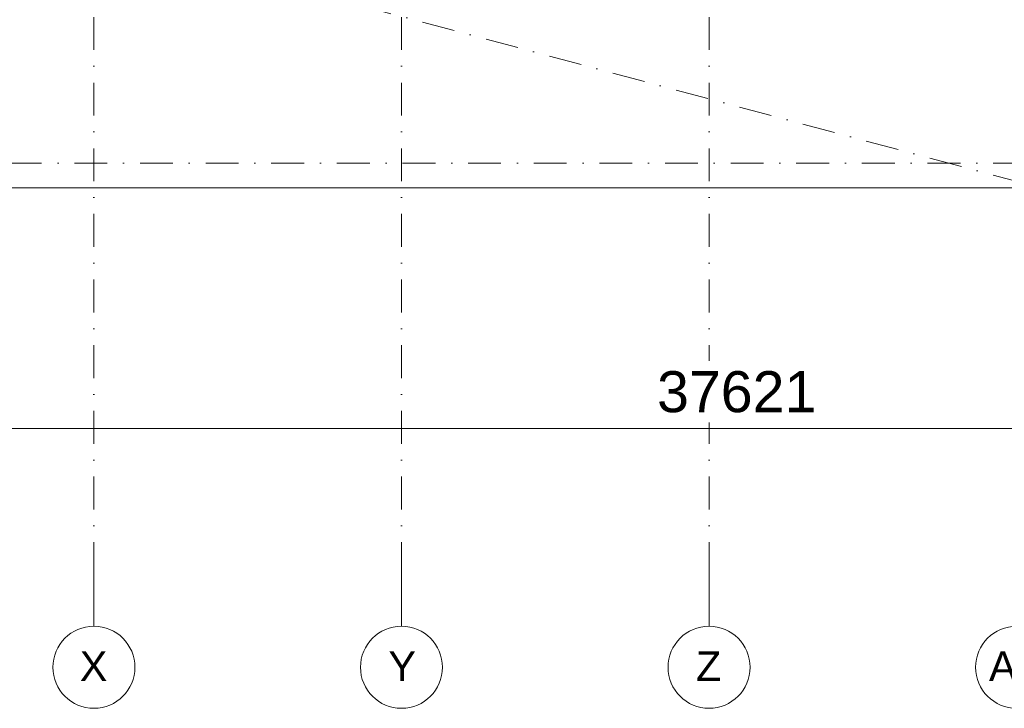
# Model space of a CAD drawing. Header units: millimetres. Extents: x -2530 to 151695, y -8763 to 71774.
# Tile 195 of 256: x 116345 to 128350, y -2857 to 5535. Entities that reach past the tile are written whole.
import ezdxf

# ---------------------------------------------------------------- set-up
doc = ezdxf.new("R2010")
doc.units = ezdxf.units.MM
doc.linetypes.add('RR_Level', pattern=[800, 400, -200, 0, -200])
for name, color, linetype, lineweight in [('A-____-____-DIMS', 211, 'Continuous', 9), ('A-____-____-DIMS-200', 211, 'Continuous', 9), ('A-DETL-____-OTLN', 90, 'Continuous', 13), ('S-GRID-____-IDEN', 1, 'Continuous', 13), ('S-GRID-____-OTLN', 1, 'Continuous', 9)]:
    doc.layers.add(name, color=color, linetype=linetype, lineweight=lineweight)
doc.styles.add('Arial', font='arial.ttf', dxfattribs={"height": 360})
doc.styles.add('Arial_3', font='arial.ttf', dxfattribs={"height": 500})
doc.dimstyles.new('2_5mm_totaalmaatvoering', dxfattribs={"dimscale": 304.8, "dimtxt": 1.673654, "dimasz": 1.83727, "dimexe": 1.312336, "dimexo": 0.0625, "dimgap": 0.164042, "dimtad": 1, "dimdec": 0, "dimlfac": 304.8, "dimzin": 0, "dimdsep": 46, "dimtxsty": 'Arial_3', "dimblk1": 'DOTSMALL', "dimblk2": 'DOTSMALL', "dimsah": 1, "dimcen": 0.09, "dimdle": 1.64042, "dimazin": 0, "dimtfac": 1, "dimtdec": 4, "dimtix": 1, "dimtmove": 0, "dimatfit": 3, "dimfxl": 0.004306, "dimfxlon": 1, "dimtvp": 1, "dimtfill": 1, "dimtolj": 1, "dimtzin": 0, "dimlwd": 13, "dimlwe": 13, "dimarcsym": 2})

# ---------------------------------------------------------------- blocks, each defined once
blk = doc.blocks.new('Grid - r_2_5mm-300571-plot_V2 Copy 1')
at = {"layer": 'S-GRID-____-IDEN'}
blk.add_circle((0, 0), 2.5, dxfattribs=at)
blk = doc.blocks.new('DIMBLOCK12-plot_V2 Copy 1')
at = {"layer": 'A-____-____-DIMS-200', "lineweight": 25}
h = blk.add_hatch(color=256, dxfattribs=at)
edge = h.paths.add_edge_path()
edge.add_arc((106267, 553), 70, 0, 360)
h = blk.add_hatch(color=256, dxfattribs=at)
edge = h.paths.add_edge_path()
edge.add_arc((143888, 553), 70, 0, 360)
at = {"layer": 'A-____-____-DIMS-200', "lineweight": 13}
for p, q in [((106267, 953), (106267, 153)), ((106267, 553), (106267, 953)), ((143888, 953), (143888, 153)), ((143888, 553), (143888, 953)), ((106267, 553), (144388, 553))]:
    blk.add_line(p, q, dxfattribs=at)
at = {"layer": 'A-____-____-DIMS-200', "lineweight": 25}
for centre in [(106267, 553), (143888, 553)]:
    blk.add_circle(centre, 70, dxfattribs=at)
at = {"layer": 'A-____-____-DIMS-200', "color": 0, "lineweight": 13, "insert": (124116, 1252), "char_height": 500, "width": 2307.36, "attachment_point": 1, "line_spacing_factor": 0.941778, "style": 'Arial_3', "bg_fill": 3, "box_fill_scale": 1.25, "bg_fill_color": 256, "bg_fill_true_color": 13158600, "bg_fill_transparency": 0}
blk.add_mtext('37621', dxfattribs=at)
blk = doc.blocks.new('_DotSmall')
at = {"color": 0, "linetype": 'ByBlock', "const_width": 0.5}
blk.add_lwpolyline([(-0.0625, 0, 1), (0.0625, 0, 1)], format="xyb", close=True, dxfattribs=at)

msp = doc.modelspace()

# ---------------------------------------------------------------- linework, layer by layer
at = {"layer": 'A-DETL-____-OTLN', "lineweight": 9}
msp.add_line((109086.5543, 3486.7966), (143800, 3486.7966), dxfattribs=at)
at = {"layer": 'S-GRID-____-OTLN', "linetype": 'RR_Level'}
for p, q in [((117250, 48773.1142), (117250, -857.0614)), ((121000, 48773.1142), (121000, -857.0614)), ((124750, 48773.1142), (124750, -857.0614)), ((146374.834, -1224.6594), (790.4734, 37784.5525)), ((97810.2485, 3786.7966), (143998.0499, 3786.7966))]:
    msp.add_line(p, q, dxfattribs=at)
at = {"layer": 'S-GRID-____-OTLN'}
for p, q in [((117250, -857.0614), (117250, -1857.0614)), ((121000, -857.0614), (121000, -1857.0614)), ((124750, -857.0614), (124750, -1857.0614))]:
    msp.add_line(p, q, dxfattribs=at)

# ---------------------------------------------------------------- block references
at = {"layer": 'S-GRID-____-IDEN', "xscale": 199.9999999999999, "yscale": 199.9999999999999, "zscale": 199.9999999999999, "rotation": 180}
for p in [(117250, -2357.0614), (121000, -2357.0614), (124750, -2357.0614), (128500, -2357.0614)]:
    msp.add_blockref('Grid - r_2_5mm-300571-plot_V2 Copy 1', p, dxfattribs=at)

# ---------------------------------------------------------------- texts
at = {"layer": 'S-GRID-____-IDEN', "lineweight": 9, "char_height": 360, "attachment_point": 1, "style": 'Arial'}
for s, insert, width in [('X', (117078.2441, -2163.694), 400.84375), ('Y', (120841.2441, -2163.694), 368.77625), ('Z', (124591.2441, -2163.694), 368.77625), ('AA', (128163.2441, -2163.694), 801.6875)]:
    msp.add_mtext(s, dxfattribs=dict(at, insert=insert, width=width))

# ---------------------------------------------------------------- next in the draw order: dimensions: what is measured, and where the dimension line sits
at = {"layer": 'A-____-____-DIMS', "lineweight": 13}
dim = msp.add_linear_dim(base=(143887.5, 553.2282), p1=(106266.9147, 953.2282), p2=(143887.5, 953.2282), dimstyle='2_5mm_totaalmaatvoering', override={"dimpost": '<>', "dimfxl": 37620.585348}, dxfattribs=at)
dim.commit()
dim.dimension.update_dxf_attribs({"geometry": 'DIMBLOCK12-plot_V2 Copy 1', "text_midpoint": (125077.2073, 858.5147)})

doc.saveas('drawing.dxf')
